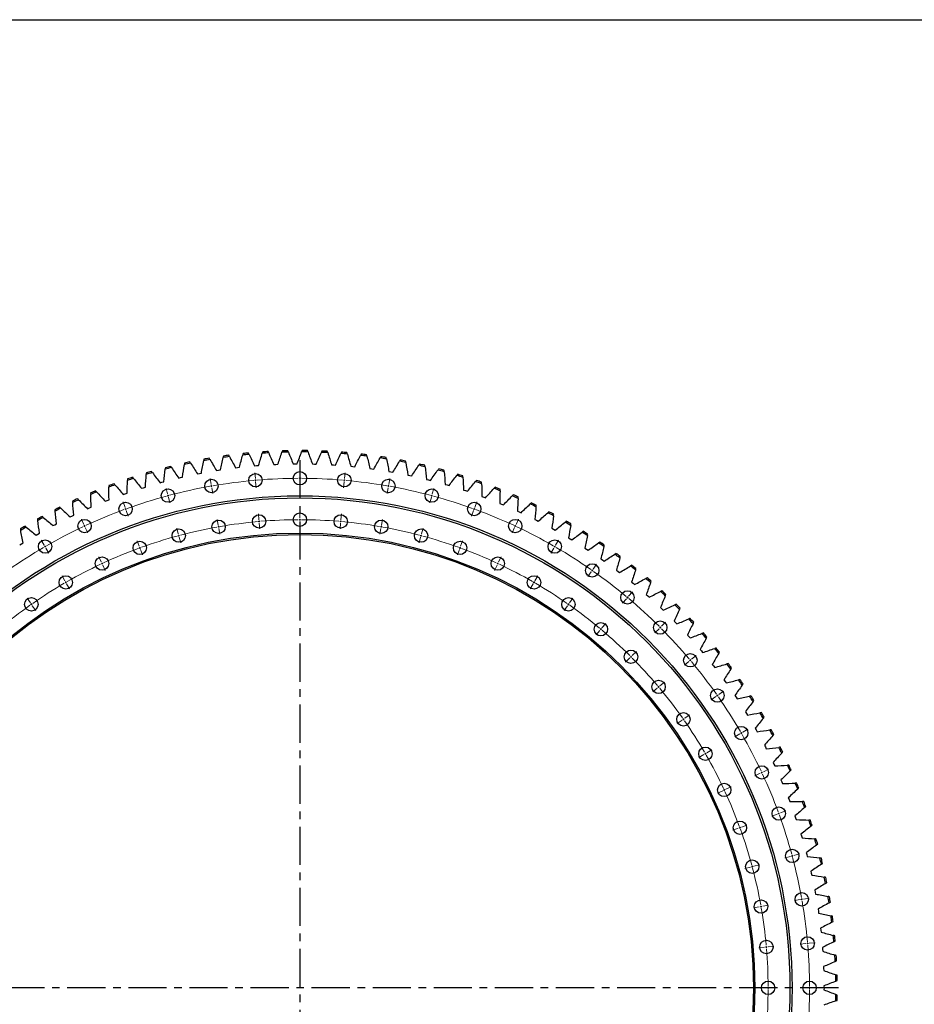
# Model space of a CAD drawing. Header units: millimetres. Extents: x 477 to 15409, y 37490 to 48782.
# Tile 13 of 25: x 2852 to 5456, y 45915 to 48782. Entities that reach past the tile are written whole.
import ezdxf

# ---------------------------------------------------------------- set-up
doc = ezdxf.new("R2010")
doc.units = ezdxf.units.MM
doc.header["$LTSCALE"] = 50
doc.linetypes.add('CENTER', pattern=[10.16, 6.35, -1.27, 1.27, -1.27])

msp = doc.modelspace()

# ---------------------------------------------------------------- linework, layer by layer
at = {"color": 7, "linetype": 'Continuous', "lineweight": 25}
for p, q in [((3480.4, 47477.4), (3486.1, 47478.1)), ((3486.1, 47478.1), (3491.8, 47478.7)), ((3536.1, 47483.2), (3541.9, 47483.8)), ((3541.9, 47483.8), (3547.6, 47484.2)), ((3592, 47487), (3597.8, 47487.4)), ((3597.8, 47487.4), (3603.6, 47487.6)), ((3648.1, 47488.8), (3653.8, 47488.9)), ((3653.8, 47488.9), (3659.6, 47488.9)), ((3704.1, 47488.5), (3709.9, 47488.4)), ((3709.9, 47488.4), (3715.6, 47488.2)), ((3760.1, 47486.1), (3765.9, 47485.8)), ((3765.9, 47485.8), (3771.6, 47485.4)), ((3816, 47481.7), (3821.7, 47481.2)), ((3821.7, 47481.2), (3827.5, 47480.6)), ((3871.7, 47475.3), (3877.4, 47474.5)), ((3877.4, 47474.5), (3883.1, 47473.7)), ((3314.9, 47447.6), (3320.5, 47448.9)), ((3320.5, 47448.9), (3326.2, 47450.2)), ((3369.7, 47459.5), (3375.4, 47460.7)), ((3375.4, 47460.7), (3381, 47461.7)), ((3424.9, 47469.5), (3430.6, 47470.4)), ((3430.6, 47470.4), (3436.3, 47471.3)), ((3927.1, 47466.7), (3932.8, 47465.8)), ((3932.8, 47465.8), (3938.4, 47464.7)), ((3982.1, 47456.2), (3987.8, 47455)), ((3987.8, 47455), (3993.4, 47453.8)), ((4036.8, 47443.7), (4042.4, 47442.3)), ((3206.9, 47417.6), (3212.4, 47419.4)), ((3212.4, 47419.4), (3217.9, 47421.1)), ((3260.7, 47433.6), (3266.2, 47435.1)), ((3266.2, 47435.1), (3271.8, 47436.6)), ((4042.4, 47442.3), (4047.9, 47440.8)), ((4090.9, 47429.1), (4096.4, 47427.5)), ((4096.4, 47427.5), (4102, 47425.9)), ((3153.8, 47399.7), (3159.2, 47401.7)), ((3159.2, 47401.7), (3164.7, 47403.6)), ((4144.4, 47412.6), (4149.9, 47410.8)), ((4149.9, 47410.8), (4155.4, 47408.9)), ((4197.4, 47394.1), (4202.8, 47392.1)), ((4202.8, 47392.1), (4208.2, 47390)), ((3049.7, 47358.1), (3055, 47360.5)), ((3055, 47360.5), (3060.3, 47362.7)), ((3101.4, 47379.9), (3106.7, 47382)), ((3106.7, 47382), (3112.1, 47384.1)), ((4249.6, 47373.7), (4254.9, 47371.5)), ((4254.9, 47371.5), (4260.2, 47369.2)), ((2998.9, 47334.5), (3004.1, 47337)), ((3004.1, 47337), (3009.3, 47339.5)), ((4301, 47351.3), (4306.2, 47349)), ((4306.2, 47349), (4311.5, 47346.5)), ((2949, 47309), (2954.1, 47311.7)), ((2954.1, 47311.7), (2959.2, 47314.4)), ((4351.5, 47327.2), (4356.7, 47324.6)), ((4356.7, 47324.6), (4361.8, 47321.9)), ((4401.2, 47301.1), (4406.3, 47298.4)), ((2900, 47281.6), (2905, 47284.6)), ((2905, 47284.6), (2910, 47287.4)), ((4406.3, 47298.4), (4411.3, 47295.5)), ((4449.8, 47273.3), (4454.8, 47270.3)), ((2852.1, 47252.6), (2857, 47255.7)), ((2857, 47255.7), (2861.9, 47258.7)), ((4454.8, 47270.3), (4459.7, 47267.3)), ((4497.4, 47243.7), (4502.3, 47240.5)), ((4502.3, 47240.5), (4507.1, 47237.3)), ((4543.9, 47212.3), (4548.6, 47209)), ((4548.6, 47209), (4553.3, 47205.7)), ((4589.2, 47179.3), (4593.8, 47175.8)), ((4593.8, 47175.8), (4598.4, 47172.3)), ((4633.2, 47144.6), (4637.7, 47141)), ((4637.7, 47141), (4642.1, 47137.3)), ((4676, 47108.4), (4680.3, 47104.6)), ((4680.3, 47104.6), (4684.6, 47100.7)), ((4717.4, 47070.6), (4721.6, 47066.6)), ((4721.6, 47066.6), (4725.7, 47062.6)), ((4757.3, 47031.3), (4761.4, 47027.1)), ((4761.4, 47027.1), (4765.4, 47023)), ((4795.8, 46990.5), (4799.7, 46986.3)), ((4799.7, 46986.3), (4803.6, 46982)), ((4832.8, 46948.4), (4836.5, 46944)), ((4836.5, 46944), (4840.2, 46939.5)), ((4868.2, 46904.9), (4871.8, 46900.4)), ((4871.8, 46900.4), (4875.3, 46895.8)), ((4902, 46860.2), (4905.4, 46855.5)), ((4905.4, 46855.5), (4908.7, 46850.8)), ((4934.1, 46814.2), (4937.3, 46809.5)), ((4937.3, 46809.5), (4940.5, 46804.6)), ((4964.5, 46767.2), (4967.6, 46762.3)), ((4967.6, 46762.3), (4970.5, 46757.3)), ((4993.2, 46719), (4996, 46714)), ((4996, 46714), (4998.8, 46708.9)), ((5020, 46669.8), (5022.7, 46664.7)), ((5022.7, 46664.7), (5025.3, 46659.5)), ((5045.1, 46619.6), (5047.6, 46614.4)), ((5047.6, 46614.4), (5050, 46609.2)), ((5068.2, 46568.6), (5070.5, 46563.3)), ((5070.5, 46563.3), (5072.8, 46558)), ((5089.5, 46516.7), (5091.6, 46511.4)), ((5091.6, 46511.4), (5093.7, 46506)), ((5108.9, 46464.1), (5110.8, 46458.7)), ((5110.8, 46458.7), (5112.6, 46453.2)), ((5126.3, 46410.9), (5128, 46405.4)), ((5128, 46405.4), (5129.7, 46399.8)), ((5141.8, 46357), (5143.3, 46351.4)), ((5143.3, 46351.4), (5144.7, 46345.8)), ((5155.2, 46302.6), (5156.5, 46297)), ((5156.5, 46297), (5157.8, 46291.3)), ((5166.7, 46247.7), (5167.8, 46242)), ((5167.8, 46242), (5168.8, 46236.4)), ((5176.1, 46192.5), (5177, 46186.8)), ((5177, 46186.8), (5177.8, 46181)), ((5183.5, 46136.9), (5184.2, 46131.2)), ((5184.2, 46131.2), (5184.8, 46125.4)), ((5188.9, 46081.1), (5189.4, 46075.3)), ((5189.4, 46075.3), (5189.7, 46069.6)), ((5192.2, 46025.1), (5192.4, 46019.4)), ((5192.4, 46019.4), (5192.6, 46013.6)), ((5193.4, 45969.1), (5193.5, 45963.3)), ((5193.5, 45963.3), (5193.4, 45957.6))]:
    msp.add_line(p, q, dxfattribs=at)
at = {"linetype": 'CENTER', "ltscale": 0.35}
for p, q in [((3667.8, 47499.2), (3667.8, 44427.4)), ((5235.4, 45963.3), (2100.3, 45963.3))]:
    msp.add_line(p, q, dxfattribs=at)
at = {"color": 0, "linetype": 'Continuous', "lineweight": 18}
for p, q in [((3409.4, 47429.2), (3406.4, 47446)), ((3538.1, 47446.2), (3536.6, 47463.1)), ((3538.5, 47441.2), (3538.3, 47443.7)), ((3667.8, 47451.8), (3667.8, 47468.8)), ((3667.8, 47446.8), (3667.8, 47449.3)), ((3667.8, 47446.8), (3667.8, 47444.3)), ((3797.1, 47441.2), (3797.4, 47443.7)), ((3797.6, 47446.2), (3799.1, 47463.1)), ((3926.3, 47429.2), (3929.3, 47446)), ((3282.6, 47401.1), (3278.2, 47417.5)), ((3410.2, 47424.3), (3409.8, 47426.8)), ((3410.2, 47424.3), (3410.7, 47421.8)), ((3411.1, 47419.4), (3414.1, 47402.6)), ((3538.5, 47441.2), (3538.8, 47438.7)), ((3539, 47436.2), (3540.5, 47419.3)), ((3667.8, 47441.8), (3667.8, 47424.8)), ((3796.7, 47436.2), (3795.2, 47419.3)), ((3797.1, 47441.2), (3796.9, 47438.7)), ((3924.6, 47419.4), (3921.6, 47402.6)), ((3925.4, 47424.3), (3925, 47421.8)), ((3925.4, 47424.3), (3925.9, 47426.8)), ((4053.1, 47401.1), (4057.5, 47417.5)), ((3283.9, 47396.3), (3283.2, 47398.7)), ((3283.9, 47396.3), (3284.5, 47393.9)), ((3285.2, 47391.4), (3289.6, 47375)), ((4050.5, 47391.4), (4046.1, 47375)), ((4051.8, 47396.3), (4051.1, 47393.9)), ((4051.8, 47396.3), (4052.4, 47398.7)), ((3158.7, 47362.1), (3152.9, 47378)), ((3160.5, 47357.4), (3159.6, 47359.7)), ((3160.5, 47357.4), (3161.3, 47355)), ((4175.2, 47357.4), (4174.4, 47355)), ((4175.2, 47357.4), (4176.1, 47359.7)), ((4176.9, 47362.1), (4182.7, 47378)), ((3162.2, 47352.7), (3168, 47336.7)), ((3548.6, 47326.1), (3547.1, 47343.1)), ((3667.8, 47331.3), (3667.8, 47348.3)), ((3667.8, 47326.3), (3667.8, 47328.8)), ((3787.1, 47326.1), (3788.5, 47343.1)), ((4173.5, 47352.7), (4167.7, 47336.7)), ((3038.8, 47312.4), (3031.6, 47327.8)), ((3040.9, 47307.8), (3039.8, 47310.1)), ((3040.9, 47307.8), (3041.9, 47305.6)), ((3043, 47303.3), (3050.2, 47287.9)), ((3313.8, 47284.7), (3309.4, 47301.1)), ((3430.3, 47310.5), (3427.3, 47327.3)), ((3431.2, 47305.6), (3430.7, 47308.1)), ((3431.2, 47305.6), (3431.6, 47303.2)), ((3432, 47300.7), (3435, 47284)), ((3549, 47321.1), (3548.8, 47323.6)), ((3549, 47321.1), (3549.3, 47318.7)), ((3549.5, 47316.2), (3551, 47299.2)), ((3667.8, 47326.3), (3667.8, 47323.8)), ((3667.8, 47321.3), (3667.8, 47304.3)), ((3786.2, 47316.2), (3784.7, 47299.2)), ((3786.6, 47321.1), (3786.4, 47318.7)), ((3786.6, 47321.1), (3786.8, 47323.6)), ((3903.7, 47300.7), (3900.7, 47284)), ((3904.5, 47305.6), (3904.1, 47303.2)), ((3904.5, 47305.6), (3905, 47308.1)), ((3905.4, 47310.5), (3908.3, 47327.3)), ((4021.9, 47284.7), (4026.3, 47301.1)), ((4292.7, 47303.3), (4285.5, 47287.9)), ((4294.8, 47307.8), (4293.7, 47305.6)), ((4294.8, 47307.8), (4295.8, 47310.1)), ((4296.9, 47312.4), (4304.1, 47327.8)), ((3315.1, 47279.9), (3314.4, 47282.3)), ((3315.1, 47279.9), (3315.7, 47277.5)), ((3316.4, 47275.1), (3320.8, 47258.6)), ((4019.3, 47275.1), (4014.9, 47258.6)), ((4020.6, 47279.9), (4020, 47277.5)), ((4020.6, 47279.9), (4021.3, 47282.3)), ((2923.6, 47252.4), (2915.1, 47267.1)), ((2926.1, 47248.1), (2924.8, 47250.2)), ((2926.1, 47248.1), (2927.3, 47245.9)), ((2928.6, 47243.7), (2937.1, 47229)), ((3200, 47248.8), (3194.1, 47264.8)), ((3201.7, 47244.1), (3200.8, 47246.5)), ((3201.7, 47244.1), (3202.5, 47241.8)), ((4134, 47244.1), (4133.2, 47241.8)), ((4134, 47244.1), (4134.9, 47246.5)), ((4135.7, 47248.8), (4141.5, 47264.8)), ((4407.1, 47243.7), (4398.6, 47229)), ((4409.6, 47248.1), (4408.3, 47245.9)), ((4409.6, 47248.1), (4410.8, 47250.2)), ((4412.1, 47252.4), (4420.6, 47267.1)), ((3089.7, 47203.2), (3082.5, 47218.6)), ((3203.4, 47239.4), (3209.2, 47223.5)), ((4132.3, 47239.4), (4126.5, 47223.5)), ((4246, 47203.2), (4253.2, 47218.6)), ((3091.8, 47198.6), (3090.8, 47200.9)), ((3091.8, 47198.6), (3092.9, 47196.4)), ((3093.9, 47194.1), (3101.1, 47178.7)), ((4241.8, 47194.1), (4234.6, 47178.7)), ((4243.9, 47198.6), (4242.8, 47196.4)), ((4243.9, 47198.6), (4244.9, 47200.9)), ((4521.6, 47182.6), (4531.4, 47196.6)), ((2983.8, 47148.1), (2975.3, 47162.8)), ((4351.8, 47148.1), (4360.3, 47162.8)), ((4515.9, 47174.4), (4506.1, 47160.5)), ((4518.7, 47178.5), (4517.3, 47176.5)), ((4518.7, 47178.5), (4520.2, 47180.6)), ((2986.3, 47143.7), (2985.1, 47145.9)), ((2986.3, 47143.7), (2987.6, 47141.6)), ((2988.8, 47139.4), (2997.3, 47124.7)), ((4346.8, 47139.4), (4338.3, 47124.7)), ((4349.3, 47143.7), (4348.1, 47141.6)), ((4349.3, 47143.7), (4350.6, 47145.9)), ((4621.4, 47099.8), (4619.8, 47097.8)), ((4621.4, 47099.8), (4623, 47101.7)), ((4624.6, 47103.6), (4635.6, 47116.6)), ((2883.2, 47083.9), (2873.4, 47097.9)), ((2886.1, 47079.8), (2884.6, 47081.9)), ((2886.1, 47079.8), (2887.5, 47077.8)), ((2888.9, 47075.7), (2898.7, 47061.8)), ((4446.8, 47075.7), (4437, 47061.8)), ((4449.6, 47079.8), (4448.2, 47077.8)), ((4449.6, 47079.8), (4451.1, 47081.9)), ((4452.5, 47083.9), (4462.2, 47097.9)), ((4618.2, 47095.9), (4607.3, 47082.9)), ((4547.2, 47011.3), (4558.1, 47024.3)), ((4716.8, 47012.3), (4718.6, 47014.1)), ((4720.4, 47015.9), (4732.4, 47027.9)), ((4540.7, 47003.6), (4529.8, 46990.6)), ((4544, 47007.4), (4542.4, 47005.5)), ((4544, 47007.4), (4545.6, 47009.4)), ((4713.3, 47008.8), (4701.3, 46996.8)), ((4716.8, 47012.3), (4715.1, 47010.6)), ((4631.6, 46927.1), (4629.9, 46925.3)), ((4631.6, 46927.1), (4633.4, 46928.9)), ((4635.2, 46930.7), (4647.2, 46942.7)), ((4808.1, 46920.1), (4821.1, 46931)), ((4628.1, 46923.6), (4616.1, 46911.6)), ((4800.4, 46913.7), (4787.4, 46902.8)), ((4804.3, 46916.9), (4802.3, 46915.3)), ((4804.3, 46916.9), (4806.2, 46918.5)), ((4712, 46839.4), (4713.9, 46841.1)), ((4715.8, 46842.7), (4728.8, 46853.6)), ((4708.1, 46836.2), (4695.1, 46825.3)), ((4712, 46839.4), (4710, 46837.8)), ((4883, 46814.2), (4881, 46812.8)), ((4883, 46814.2), (4885.1, 46815.7)), ((4887.1, 46817.1), (4901.1, 46826.8)), ((4879, 46811.4), (4865, 46801.6)), ((4788.4, 46748), (4802.4, 46757.7)), ((4780.2, 46742.2), (4766.3, 46732.5)), ((4784.3, 46745.1), (4782.3, 46743.7)), ((4784.3, 46745.1), (4786.4, 46746.5)), ((4948.3, 46702.6), (4933.5, 46694.1)), ((4952.6, 46705.1), (4950.4, 46703.8)), ((4952.6, 46705.1), (4954.8, 46706.3)), ((4956.9, 46707.6), (4971.6, 46716.1)), ((4843.9, 46642.3), (4829.2, 46633.8)), ((4848.2, 46644.8), (4846.1, 46643.6)), ((4848.2, 46644.8), (4850.4, 46646.1)), ((4852.6, 46647.3), (4867.3, 46655.8)), ((5007.8, 46588.2), (4992.4, 46581)), ((5012.3, 46590.3), (5010.1, 46589.2)), ((5012.3, 46590.3), (5014.6, 46591.3)), ((5016.9, 46592.4), (5032.3, 46599.6)), ((4898.6, 46537.2), (4883.2, 46530.1)), ((4903.1, 46539.4), (4900.9, 46538.3)), ((4903.1, 46539.4), (4905.4, 46540.4)), ((4907.7, 46541.5), (4923.1, 46548.7)), ((5057.2, 46469), (5041.2, 46463.2)), ((5061.9, 46470.7), (5059.5, 46469.9)), ((5061.9, 46470.7), (5064.2, 46471.6)), ((5066.6, 46472.4), (5082.5, 46478.2)), ((4943.9, 46427.8), (4928, 46422)), ((4948.6, 46429.5), (4946.3, 46428.6)), ((4948.6, 46429.5), (4951, 46430.4)), ((4953.3, 46431.2), (4969.3, 46437)), ((5096, 46346), (5079.5, 46341.6)), ((5100.8, 46347.3), (5098.4, 46346.6)), ((5100.8, 46347.3), (5103.2, 46347.9)), ((5105.6, 46348.6), (5122, 46353)), ((4979.6, 46314.8), (4963.1, 46310.4)), ((4984.4, 46316.1), (4982, 46315.5)), ((4984.4, 46316.1), (4986.8, 46316.7)), ((4989.2, 46317.4), (5005.6, 46321.8)), ((5123.9, 46220.1), (5107.1, 46217.1)), ((5128.8, 46220.9), (5126.3, 46220.5)), ((5128.8, 46220.9), (5131.3, 46221.4)), ((5133.7, 46221.8), (5150.5, 46224.8)), ((5005.2, 46199.1), (4988.5, 46196.2)), ((5010.1, 46200), (5007.7, 46199.6)), ((5010.1, 46200), (5012.6, 46200.4)), ((5015.1, 46200.9), (5031.8, 46203.8)), ((5020.7, 46081.7), (5003.7, 46080.2)), ((5025.7, 46082.1), (5023.2, 46081.9)), ((5025.7, 46082.1), (5028.1, 46082.3)), ((5030.6, 46082.6), (5047.6, 46084)), ((5140.7, 46092.2), (5123.8, 46090.7)), ((5145.7, 46092.6), (5143.2, 46092.4)), ((5145.7, 46092.6), (5148.2, 46092.8)), ((5150.7, 46093.1), (5167.6, 46094.5)), ((5025.8, 45963.3), (5008.8, 45963.3)), ((5030.8, 45963.3), (5028.3, 45963.3)), ((5030.8, 45963.3), (5033.3, 45963.3)), ((5035.8, 45963.3), (5052.8, 45963.3)), ((5146.3, 45963.3), (5129.3, 45963.3)), ((5151.3, 45963.3), (5148.8, 45963.3)), ((5151.3, 45963.3), (5153.8, 45963.3)), ((5156.3, 45963.3), (5173.3, 45963.3))]:
    msp.add_line(p, q, dxfattribs=at)
msp.add_lwpolyline([(476.9, 48782), (15408.8, 48782), (15408.8, 37490.2), (476.9, 37490.2)], close=True)
at = {"color": 7, "linetype": 'Continuous', "lineweight": 25}
for centre, radius in [((3410.2, 47424.3), 19.5), ((3538.5, 47441.2), 19.5), ((3667.8, 47446.8), 19.5), ((3797.1, 47441.2), 19.5), ((3925.4, 47424.3), 19.5), ((3283.9, 47396.3), 19.5), ((4051.8, 47396.3), 19.5), ((3667.8, 45963.3), 1432.5), ((3667.8, 45963.3), 1426.5), ((3160.5, 47357.4), 19.5), ((4175.2, 47357.4), 19.5), ((3549, 47321.1), 19.5), ((3667.8, 47326.3), 19.5), ((3786.6, 47321.1), 19.5), ((3040.9, 47307.8), 19.5), ((3431.2, 47305.6), 19.5), ((3904.5, 47305.6), 19.5), ((4294.8, 47307.8), 19.5), ((3667.8, 45963.3), 1324), ((3667.8, 45963.3), 1320), ((3315.1, 47279.9), 19.5), ((4020.6, 47279.9), 19.5), ((2926.1, 47248.1), 19.5), ((3201.7, 47244.1), 19.5), ((4134, 47244.1), 19.5), ((4409.6, 47248.1), 19.5), ((3091.8, 47198.6), 19.5), ((4243.9, 47198.6), 19.5), ((4518.7, 47178.5), 19.5), ((2986.3, 47143.7), 19.5), ((4349.3, 47143.7), 19.5), ((2886.1, 47079.8), 19.5), ((4449.6, 47079.8), 19.5), ((4621.4, 47099.8), 19.5), ((4544, 47007.4), 19.5), ((4716.8, 47012.3), 19.5), ((4631.6, 46927.1), 19.5), ((4804.3, 46916.9), 19.5), ((4712, 46839.4), 19.5), ((4883, 46814.2), 19.5), ((4784.3, 46745.1), 19.5), ((4952.6, 46705.1), 19.5), ((4848.2, 46644.8), 19.5), ((5012.3, 46590.3), 19.5), ((4903.1, 46539.4), 19.5), ((5061.9, 46470.7), 19.5), ((4948.6, 46429.5), 19.5), ((5100.8, 46347.3), 19.5), ((4984.4, 46316.1), 19.5), ((5128.8, 46220.9), 19.5), ((5010.1, 46200), 19.5), ((5025.7, 46082.1), 19.5), ((5145.7, 46092.6), 19.5), ((5030.8, 45963.3), 19.5), ((5151.3, 45963.3), 19.5)]:
    msp.add_circle(centre, radius, dxfattribs=at)
for radius, start, end in [(1560.2, 99.6575, 100.3425), (1564.2, 99.7135, 100.2865), (1560.2, 97.5522, 98.2373), (1564.2, 97.6082, 98.1813), (1560.2, 95.4469, 96.132), (1564.2, 95.5029, 96.076), (1560.2, 93.3417, 94.0268), (1564.2, 93.3977, 93.9708), (1560.2, 91.2364, 91.9215), (1564.2, 91.2924, 91.8655), (1560.2, 89.1311, 89.8162), (1564.2, 89.1871, 89.7602), (1560.2, 87.0259, 87.711), (1564.2, 87.0819, 87.655), (1560.2, 84.9206, 85.6057), (1564.2, 84.9766, 85.5497), (1560.2, 82.8154, 83.5004), (1564.2, 82.8713, 83.4444), (1560.2, 80.7101, 81.3952), (1564.2, 80.7661, 81.3392), (1560.2, 103.868, 104.5531), (1564.2, 103.924, 104.4971), (1560.2, 101.7627, 102.4478), (1564.2, 101.8187, 102.3918), (1560.2, 78.6048, 79.2899), (1564.2, 78.6608, 79.2339), (1560.2, 76.4996, 77.1846), (1564.2, 76.5556, 77.1287), (1564.2, 74.4503, 75.0234), (1560.2, 108.0785, 108.7636), (1564.2, 108.1345, 108.7076), (1560.2, 105.9732, 106.6583), (1564.2, 106.0292, 106.6023), (1560.2, 74.3943, 75.0794), (1560.2, 72.289, 72.9741), (1564.2, 72.345, 72.9181), (1560.2, 110.1838, 110.8689), (1564.2, 110.2398, 110.8129), (1560.2, 70.1838, 70.8689), (1564.2, 70.2398, 70.8129), (1560.2, 68.0785, 68.7636), (1564.2, 68.1345, 68.7076), (1564.2, 114.4503, 115.0234), (1564.2, 112.345, 112.9181), (1560.2, 112.289, 112.9741), (1560.2, 65.9732, 66.6583), (1564.2, 66.0292, 66.6023), (1564.2, 116.5556, 117.1287), (1560.2, 116.4996, 117.1846), (1560.2, 114.3943, 115.0794), (1560.2, 63.868, 64.5531), (1564.2, 63.924, 64.4971), (1564.2, 118.6608, 119.2339), (1560.2, 118.6048, 119.2899), (1560.2, 61.7627, 62.4478), (1564.2, 61.8187, 62.3918), (1564.2, 120.7661, 121.3392), (1560.2, 120.7101, 121.3952), (1560.2, 59.6575, 60.3425), (1564.2, 59.7135, 60.2865), (1560.2, 57.5522, 58.2373), (1564.2, 57.6082, 58.1813), (1560.2, 55.4469, 56.132), (1564.2, 55.5029, 56.076), (1560.2, 53.3417, 54.0268), (1564.2, 53.3977, 53.9708), (1560.2, 51.2364, 51.9215), (1564.2, 51.2924, 51.8655), (1564.2, 49.1871, 49.7602), (1560.2, 49.1311, 49.8162), (1560.2, 47.0259, 47.711), (1564.2, 47.0819, 47.655), (1560.2, 44.9206, 45.6057), (1564.2, 44.9766, 45.5497), (1560.2, 42.8154, 43.5004), (1564.2, 42.8713, 43.4444), (1560.2, 40.7101, 41.3952), (1564.2, 40.7661, 41.3392), (1560.2, 38.6048, 39.2899), (1564.2, 38.6608, 39.2339), (1560.2, 36.4996, 37.1846), (1564.2, 36.5556, 37.1287), (1560.2, 34.3943, 35.0794), (1564.2, 34.4503, 35.0234), (1560.2, 32.289, 32.9741), (1564.2, 32.345, 32.9181), (1560.2, 30.1838, 30.8689), (1564.2, 30.2398, 30.8129), (1560.2, 28.0785, 28.7636), (1564.2, 28.1345, 28.7076), (1560.2, 25.9732, 26.6583), (1564.2, 26.0292, 26.6023), (1560.2, 23.868, 24.5531), (1564.2, 23.924, 24.4971), (1560.2, 21.7627, 22.4478), (1564.2, 21.8187, 22.3918), (1560.2, 19.6575, 20.3425), (1564.2, 19.7135, 20.2865), (1560.2, 17.5522, 18.2373), (1564.2, 17.6082, 18.1813), (1560.2, 15.4469, 16.132), (1564.2, 15.5029, 16.076), (1560.2, 13.3417, 14.0268), (1564.2, 13.3977, 13.9708), (1560.2, 11.2364, 11.9215), (1564.2, 11.2924, 11.8655), (1560.2, 9.1311, 9.8162), (1564.2, 9.1871, 9.7602), (1560.2, 7.0259, 7.711), (1564.2, 7.0819, 7.655), (1560.2, 4.9206, 5.6057), (1564.2, 4.9766, 5.5497), (1560.2, 2.8154, 3.5004), (1564.2, 2.8713, 3.4444), (1560.2, 0.7101, 1.3952), (1564.2, 0.7661, 1.3392), (1560.2, 358.6048, 359.2899), (1564.2, 358.6608, 359.2339)]:
    msp.add_arc((3667.8, 45963.3), radius, start, end, dxfattribs=at)
at = {"color": 0, "linetype": 'Continuous', "lineweight": 18}
for radius, start, end in [(1483.5, 90.1931, 94.8069), (1483.5, 90, 90.0966), (1483.5, 89.9034, 90), (1483.5, 85.1931, 89.8069), (1483.5, 100.1931, 104.8069), (1483.5, 100, 100.0966), (1483.5, 99.9034, 100), (1483.5, 95.1931, 99.8069), (1483.5, 95, 95.0966), (1483.5, 94.9034, 95), (1483.5, 85, 85.0966), (1483.5, 84.9034, 85), (1483.5, 80.1931, 84.8069), (1483.5, 80, 80.0966), (1483.5, 79.9034, 80), (1483.5, 75.1931, 79.8069), (1483.5, 105.1931, 109.8069), (1483.5, 105, 105.0966), (1483.5, 104.9034, 105), (1483.5, 75, 75.0966), (1483.5, 74.9034, 75), (1483.5, 70.1931, 74.8069), (1483.5, 110, 110.0966), (1483.5, 109.9034, 110), (1483.5, 70, 70.0966), (1483.5, 69.9034, 70), (1483.5, 110.1931, 114.8069), (1483.5, 65.1931, 69.8069), (1483.5, 115.1931, 119.8069), (1483.5, 115, 115.0966), (1483.5, 114.9034, 115), (1363, 100.2102, 104.7898), (1363, 100, 100.1051), (1363, 99.8949, 100), (1363, 95.2102, 99.7898), (1363, 95, 95.1051), (1363, 94.8949, 95), (1363, 90.2102, 94.7898), (1363, 90, 90.1051), (1363, 89.8949, 90), (1363, 85.2102, 89.7898), (1363, 85, 85.1051), (1363, 84.8949, 85), (1363, 80.2102, 84.7898), (1363, 80, 80.1051), (1363, 79.8949, 80), (1363, 75.2102, 79.7898), (1483.5, 65, 65.0966), (1483.5, 64.9034, 65), (1483.5, 60.1931, 64.8069), (1363, 105.2102, 109.7898), (1363, 105, 105.1051), (1363, 104.8949, 105), (1363, 75, 75.1051), (1363, 74.8949, 75), (1363, 70.2102, 74.7898), (1483.5, 120.1931, 124.8069), (1483.5, 120, 120.0966), (1483.5, 119.9034, 120), (1363, 110.2102, 114.7898), (1363, 110, 110.1051), (1363, 109.8949, 110), (1363, 70, 70.1051), (1363, 69.8949, 70), (1363, 65.2102, 69.7898), (1483.5, 60, 60.0966), (1483.5, 59.9034, 60), (1483.5, 55.1931, 59.8069), (1363, 115.2102, 119.7898), (1363, 115, 115.1051), (1363, 114.8949, 115), (1363, 65, 65.1051), (1363, 64.8949, 65), (1363, 60.2102, 64.7898), (1483.5, 55, 55.0966), (1483.5, 54.9034, 55), (1483.5, 50.1931, 54.8069), (1363, 120.2102, 124.7898), (1363, 120, 120.1051), (1363, 119.8949, 120), (1363, 60, 60.1051), (1363, 59.8949, 60), (1363, 55.2102, 59.7898), (1483.5, 50, 50.0966), (1483.5, 49.9034, 50), (1363, 125.2102, 129.7898), (1363, 125, 125.1051), (1363, 124.8949, 125), (1363, 55, 55.1051), (1363, 54.8949, 55), (1363, 50.2102, 54.7898), (1483.5, 45.1931, 49.8069), (1483.5, 45, 45.0966), (1363, 50, 50.1051), (1363, 49.8949, 50), (1363, 45.2102, 49.7898), (1483.5, 44.9034, 45), (1483.5, 40.1931, 44.8069), (1363, 45, 45.1051), (1363, 44.8949, 45), (1363, 40.2102, 44.7898), (1483.5, 40, 40.0966), (1483.5, 39.9034, 40), (1483.5, 35.1931, 39.8069), (1363, 40, 40.1051), (1363, 39.8949, 40), (1363, 35.2102, 39.7898), (1483.5, 35, 35.0966), (1483.5, 34.9034, 35), (1483.5, 30.1931, 34.8069), (1363, 35, 35.1051), (1363, 34.8949, 35), (1363, 30.2102, 34.7898), (1483.5, 30, 30.0966), (1483.5, 29.9034, 30), (1483.5, 25.1931, 29.8069), (1363, 30, 30.1051), (1363, 29.8949, 30), (1363, 25.2102, 29.7898), (1483.5, 25, 25.0966), (1483.5, 24.9034, 25), (1483.5, 20.1931, 24.8069), (1363, 25, 25.1051), (1363, 24.8949, 25), (1363, 20.2102, 24.7898), (1483.5, 20, 20.0966), (1483.5, 19.9034, 20), (1483.5, 15.1931, 19.8069), (1363, 20, 20.1051), (1363, 19.8949, 20), (1363, 15.2102, 19.7898), (1483.5, 15, 15.0966), (1483.5, 14.9034, 15), (1483.5, 10.1931, 14.8069), (1363, 15, 15.1051), (1363, 14.8949, 15), (1363, 10.2102, 14.7898), (1483.5, 10, 10.0966), (1483.5, 9.9034, 10), (1483.5, 5.1931, 9.8069), (1363, 10, 10.1051), (1363, 9.8949, 10), (1363, 5.2102, 9.7898), (1363, 5, 5.1051), (1363, 4.8949, 5), (1363, 0.2102, 4.7898), (1483.5, 5, 5.0966), (1483.5, 4.9034, 5), (1483.5, 0.1931, 4.8069), (1363, 355.2102, 359.7898), (1363, 0, 0.1051), (1363, 359.8949, 0), (1483.5, 355.1931, 359.8069), (1483.5, 0, 0.0966), (1483.5, 359.9034, 0)]:
    msp.add_arc((3667.8, 45963.3), radius, start, end, dxfattribs=at)
at = {"color": 7, "linetype": 'Continuous', "lineweight": 25}
for points in [[(3388.5, 47502.4), (3388.3, 47501), (3388, 47499.6), (3387.7, 47498.2)], [(3406.1, 47501.4), (3405.4, 47502.6), (3404.7, 47503.9), (3403.9, 47505.1)], [(3406.1, 47501.4), (3412.4, 47490.8), (3418.6, 47480.1), (3424.9, 47469.5)], [(3436.3, 47471.3), (3438.9, 47483.3), (3441.6, 47495.4), (3444.3, 47507.4)], [(3445.2, 47511.6), (3444.9, 47510.2), (3444.6, 47508.8), (3444.3, 47507.4)], [(3462.8, 47510), (3462.1, 47511.2), (3461.4, 47512.5), (3460.7, 47513.8)], [(3462.8, 47510), (3468.7, 47499.1), (3474.5, 47488.2), (3480.4, 47477.4)], [(3491.8, 47478.7), (3494.9, 47490.7), (3498, 47502.6), (3501.2, 47514.6)], [(3502.3, 47518.7), (3501.9, 47517.4), (3501.5, 47516), (3501.2, 47514.6)], [(3519.7, 47516.5), (3519.1, 47517.8), (3518.5, 47519), (3517.8, 47520.3)], [(3519.7, 47516.5), (3525.2, 47505.4), (3530.7, 47494.3), (3536.1, 47483.2)], [(3547.6, 47484.2), (3551.1, 47496), (3554.7, 47507.8), (3558.3, 47519.7)], [(3559.5, 47523.8), (3559.1, 47522.4), (3558.7, 47521), (3558.3, 47519.7)], [(3576.9, 47520.9), (3576.3, 47522.2), (3575.7, 47523.5), (3575.1, 47524.8)], [(3576.9, 47520.9), (3582, 47509.6), (3587, 47498.3), (3592, 47487)], [(3603.6, 47487.6), (3607.5, 47499.3), (3611.5, 47511), (3615.5, 47522.7)], [(3616.9, 47526.7), (3616.5, 47525.4), (3616, 47524), (3615.5, 47522.7)], [(3634.2, 47523.2), (3633.6, 47524.5), (3633.1, 47525.8), (3632.6, 47527.1)], [(3634.2, 47523.2), (3638.8, 47511.7), (3643.5, 47500.3), (3648.1, 47488.8)], [(3659.6, 47488.9), (3664, 47500.4), (3668.4, 47512), (3672.8, 47523.5)], [(3674.4, 47527.5), (3673.9, 47526.2), (3673.4, 47524.9), (3672.8, 47523.5)], [(3691.5, 47523.3), (3691, 47524.7), (3690.5, 47526), (3690, 47527.4)], [(3691.5, 47523.3), (3695.7, 47511.7), (3699.9, 47500.1), (3704.1, 47488.5)], [(3715.6, 47488.2), (3720.4, 47499.6), (3725.3, 47510.9), (3730.2, 47522.3)], [(3731.8, 47526.2), (3731.3, 47524.9), (3730.7, 47523.6), (3730.2, 47522.3)], [(3748.8, 47521.4), (3748.3, 47522.8), (3747.9, 47524.1), (3747.5, 47525.5)], [(3748.8, 47521.4), (3752.6, 47509.7), (3756.4, 47497.9), (3760.1, 47486.1)], [(3771.6, 47485.4), (3776.8, 47496.6), (3782.1, 47507.8), (3787.4, 47518.9)], [(3789.2, 47522.8), (3788.6, 47521.5), (3788, 47520.2), (3787.4, 47518.9)], [(3806, 47517.4), (3805.6, 47518.8), (3805.2, 47520.1), (3804.8, 47521.5)], [(3806, 47517.4), (3809.3, 47505.5), (3812.7, 47493.6), (3816, 47481.7)], [(3827.5, 47480.6), (3833.1, 47491.5), (3838.8, 47502.5), (3844.4, 47513.5)], [(3846.4, 47517.3), (3845.8, 47516), (3845.1, 47514.8), (3844.4, 47513.5)], [(3863, 47511.3), (3862.6, 47512.7), (3862.3, 47514.1), (3862, 47515.4)], [(3863, 47511.3), (3865.9, 47499.3), (3868.8, 47487.3), (3871.7, 47475.3)], [(3883.1, 47473.7), (3889.1, 47484.4), (3895.2, 47495.2), (3901.3, 47506)], [(3903.4, 47509.7), (3902.7, 47508.5), (3902, 47507.2), (3901.3, 47506)], [(3919.7, 47503.1), (3919.4, 47504.5), (3919.1, 47505.9), (3918.8, 47507.3)], [(3919.7, 47503.1), (3922.2, 47491), (3924.6, 47478.8), (3927.1, 47466.7)], [(3271.8, 47436.6), (3273.1, 47448.9), (3274.4, 47461.2), (3275.8, 47473.5)], [(3276.3, 47477.7), (3276.1, 47476.3), (3276, 47474.9), (3275.8, 47473.5)], [(3293.9, 47478), (3293.1, 47479.2), (3292.3, 47480.4), (3291.4, 47481.6)], [(3293.9, 47478), (3300.9, 47467.9), (3308, 47457.7), (3314.9, 47447.6)], [(3326.2, 47450.2), (3327.9, 47462.4), (3329.7, 47474.6), (3331.5, 47486.9)], [(3332.2, 47491.1), (3332, 47489.7), (3331.7, 47488.3), (3331.5, 47486.9)], [(3349.8, 47490.8), (3349, 47492), (3348.2, 47493.2), (3347.5, 47494.4)], [(3349.8, 47490.8), (3356.4, 47480.4), (3363.1, 47469.9), (3369.7, 47459.5)], [(3381, 47461.7), (3383.2, 47473.9), (3385.5, 47486), (3387.7, 47498.2)], [(3938.4, 47464.7), (3944.9, 47475.3), (3951.3, 47485.8), (3957.8, 47496.3)], [(3960, 47500), (3959.3, 47498.8), (3958.5, 47497.6), (3957.8, 47496.3)], [(3976.1, 47492.8), (3975.9, 47494.2), (3975.6, 47495.6), (3975.4, 47497)], [(3976.1, 47492.8), (3978.1, 47480.6), (3980.1, 47468.4), (3982.1, 47456.2)], [(3993.4, 47453.8), (4000.2, 47464.1), (4007, 47474.4), (4013.9, 47484.7)], [(4016.3, 47488.2), (4015.5, 47487), (4014.7, 47485.9), (4013.9, 47484.7)], [(4032.1, 47480.4), (4031.9, 47481.8), (4031.7, 47483.2), (4031.5, 47484.7)], [(4032.1, 47480.4), (4033.7, 47468.2), (4035.2, 47455.9), (4036.8, 47443.7)], [(4072.1, 47474.4), (4071.2, 47473.2), (4070.4, 47472.1), (4069.6, 47470.9)], [(3166.1, 47444.9), (3166.1, 47443.5), (3166, 47442), (3166, 47440.6)], [(3183.7, 47446.5), (3182.8, 47447.6), (3181.9, 47448.7), (3181, 47449.8)], [(3183.7, 47446.5), (3191.5, 47436.9), (3199.2, 47427.3), (3206.9, 47417.6)], [(3217.9, 47421.1), (3218.8, 47433.4), (3219.7, 47445.7), (3220.6, 47458)], [(3220.9, 47462.3), (3220.8, 47460.9), (3220.7, 47459.5), (3220.6, 47458)], [(3238.5, 47463.3), (3237.6, 47464.4), (3236.8, 47465.6), (3235.9, 47466.7)], [(3238.5, 47463.3), (3245.9, 47453.4), (3253.3, 47443.5), (3260.7, 47433.6)], [(4047.9, 47440.8), (4055.1, 47450.9), (4062.3, 47460.9), (4069.6, 47470.9)], [(4087.6, 47466), (4087.4, 47467.4), (4087.3, 47468.9), (4087.2, 47470.3)], [(4087.6, 47466), (4088.7, 47453.7), (4089.8, 47441.4), (4090.9, 47429.1)], [(4102, 47425.9), (4109.5, 47435.6), (4117.1, 47445.4), (4124.7, 47455.1)], [(4127.3, 47458.5), (4126.4, 47457.4), (4125.5, 47456.3), (4124.7, 47455.1)], [(4142.5, 47449.6), (4142.4, 47451), (4142.3, 47452.4), (4142.2, 47453.9)], [(4142.5, 47449.6), (4143.2, 47437.2), (4143.8, 47424.9), (4144.4, 47412.6)], [(3112.1, 47425.5), (3112, 47424), (3112, 47422.6), (3112, 47421.2)], [(3112.1, 47384.1), (3112.1, 47396.5), (3112, 47408.8), (3112, 47421.2)], [(3129.5, 47427.7), (3128.6, 47428.8), (3127.6, 47429.9), (3126.7, 47430.9)], [(3129.5, 47427.7), (3137.6, 47418.4), (3145.7, 47409.1), (3153.8, 47399.7)], [(3164.7, 47403.6), (3165.1, 47415.9), (3165.5, 47428.3), (3166, 47440.6)], [(4155.4, 47408.9), (4163.3, 47418.4), (4171.2, 47427.9), (4179.2, 47437.4)], [(4181.9, 47440.6), (4181, 47439.5), (4180.1, 47438.5), (4179.2, 47437.4)], [(4196.8, 47431.1), (4196.7, 47432.6), (4196.7, 47434), (4196.7, 47435.4)], [(4196.8, 47431.1), (4197, 47418.8), (4197.2, 47406.4), (4197.4, 47394.1)], [(4208.2, 47390), (4216.4, 47399.2), (4224.7, 47408.4), (4233, 47417.6)], [(4235.8, 47420.8), (4234.9, 47419.7), (4233.9, 47418.6), (4233, 47417.6)], [(4250.3, 47410.7), (4250.3, 47412.1), (4250.4, 47413.6), (4250.4, 47415)], [(3023.5, 47384.2), (3022.4, 47385.2), (3021.4, 47386.2), (3020.4, 47387.3)], [(3058.7, 47404.1), (3058.8, 47402.6), (3058.8, 47401.2), (3058.9, 47399.8)], [(3060.3, 47362.7), (3059.8, 47375.1), (3059.3, 47387.4), (3058.9, 47399.8)], [(3076.1, 47407), (3075.1, 47408), (3074.1, 47409), (3073.2, 47410.1)], [(3076.1, 47407), (3084.5, 47397.9), (3093, 47388.9), (3101.4, 47379.9)], [(4250.3, 47410.7), (4250.1, 47398.4), (4249.8, 47386), (4249.6, 47373.7)], [(4260.2, 47369.2), (4268.8, 47378.1), (4277.4, 47387), (4286, 47395.8)], [(4289, 47398.9), (4288, 47397.9), (4287, 47396.9), (4286, 47395.8)], [(4303.1, 47388.3), (4302.4, 47376), (4301.7, 47363.7), (4301, 47351.3)], [(4303.1, 47388.3), (4303.2, 47389.8), (4303.2, 47391.2), (4303.3, 47392.6)], [(2971.7, 47359.6), (2970.6, 47360.6), (2969.6, 47361.5), (2968.5, 47362.5)], [(2971.7, 47359.6), (2980.8, 47351.2), (2989.9, 47342.9), (2998.9, 47334.5)], [(3006.2, 47380.7), (3006.3, 47379.3), (3006.4, 47377.9), (3006.5, 47376.4)], [(3009.3, 47339.5), (3008.3, 47351.8), (3007.4, 47364.1), (3006.5, 47376.4)], [(3023.5, 47384.2), (3032.2, 47375.5), (3041, 47366.8), (3049.7, 47358.1)], [(4311.5, 47346.5), (4320.4, 47355.1), (4329.3, 47363.6), (4338.2, 47372.2)], [(4341.3, 47375.1), (4340.3, 47374.1), (4339.2, 47373.1), (4338.2, 47372.2)], [(4355, 47364), (4353.9, 47351.7), (4352.7, 47339.4), (4351.5, 47327.2)], [(4355, 47364), (4355.1, 47365.5), (4355.3, 47366.9), (4355.4, 47368.3)], [(2903.9, 47328.3), (2904.1, 47326.9), (2904.3, 47325.5), (2904.5, 47324.1)], [(2920.9, 47333.1), (2919.8, 47334), (2918.7, 47334.9), (2917.6, 47335.9)], [(2920.9, 47333.1), (2930.3, 47325.1), (2939.6, 47317), (2949, 47309)], [(2954.6, 47355.4), (2954.7, 47354), (2954.9, 47352.6), (2955, 47351.2)], [(2959.2, 47314.4), (2957.8, 47326.6), (2956.4, 47338.9), (2955, 47351.2)], [(4361.8, 47321.9), (4371, 47330.2), (4380.3, 47338.4), (4389.5, 47346.6)], [(4392.7, 47349.4), (4391.7, 47348.5), (4390.6, 47347.5), (4389.5, 47346.6)], [(4406, 47337.9), (4404.4, 47325.6), (4402.8, 47313.3), (4401.2, 47301.1)], [(4406, 47337.9), (4406.2, 47339.3), (4406.4, 47340.7), (4406.6, 47342.1)], [(2871.1, 47304.7), (2869.9, 47305.6), (2868.8, 47306.5), (2867.7, 47307.4)], [(2871.1, 47304.7), (2880.7, 47297.1), (2890.4, 47289.4), (2900, 47281.6)], [(2910, 47287.4), (2908.2, 47299.6), (2906.3, 47311.8), (2904.5, 47324.1)], [(4411.3, 47295.5), (4420.8, 47303.4), (4430.3, 47311.3), (4439.8, 47319.1)], [(4443.2, 47321.9), (4442.1, 47321), (4440.9, 47320), (4439.8, 47319.1)], [(4456, 47309.8), (4454, 47297.6), (4451.9, 47285.4), (4449.8, 47273.3)], [(4456, 47309.8), (4456.2, 47311.2), (4456.5, 47312.6), (4456.7, 47314)], [(2854.3, 47299.3), (2854.6, 47297.9), (2854.8, 47296.5), (2855.1, 47295.1)], [(2861.9, 47258.7), (2859.6, 47270.8), (2857.3, 47282.9), (2855.1, 47295.1)], [(4459.7, 47267.3), (4469.5, 47274.9), (4479.3, 47282.4), (4489.1, 47289.9)], [(4492.5, 47292.5), (4491.4, 47291.6), (4490.3, 47290.7), (4489.1, 47289.9)], [(4504.9, 47280), (4502.5, 47267.8), (4500, 47255.7), (4497.4, 47243.7)], [(4504.9, 47280), (4505.2, 47281.3), (4505.5, 47282.7), (4505.8, 47284.1)], [(4507.1, 47237.3), (4517.1, 47244.5), (4527.2, 47251.7), (4537.3, 47258.8)], [(4540.8, 47261.3), (4539.6, 47260.4), (4538.5, 47259.6), (4537.3, 47258.8)], [(4552.7, 47248.3), (4549.8, 47236.3), (4546.9, 47224.3), (4543.9, 47212.3)], [(4552.7, 47248.3), (4553.1, 47249.7), (4553.4, 47251.1), (4553.7, 47252.5)], [(4553.3, 47205.7), (4563.6, 47212.5), (4574, 47219.2), (4584.3, 47226)], [(4587.9, 47228.3), (4586.7, 47227.5), (4585.5, 47226.8), (4584.3, 47226)], [(4599.3, 47214.9), (4596, 47203), (4592.6, 47191.2), (4589.2, 47179.3)], [(4599.3, 47214.9), (4599.7, 47216.3), (4600.1, 47217.7), (4600.5, 47219.1)], [(4598.4, 47172.3), (4608.9, 47178.7), (4619.5, 47185.1), (4630.1, 47191.5)], [(4633.7, 47193.7), (4632.5, 47192.9), (4631.3, 47192.2), (4630.1, 47191.5)], [(4644.7, 47179.9), (4640.9, 47168.1), (4637.1, 47156.4), (4633.2, 47144.6)], [(4644.7, 47179.9), (4645.1, 47181.2), (4645.6, 47182.6), (4646, 47183.9)], [(4678.3, 47157.4), (4677, 47156.7), (4675.8, 47156), (4674.5, 47155.3)], [(4642.1, 47137.3), (4652.9, 47143.3), (4663.7, 47149.3), (4674.5, 47155.3)], [(4688.7, 47143.2), (4684.5, 47131.5), (4680.3, 47119.9), (4676, 47108.4)], [(4688.7, 47143.2), (4689.2, 47144.5), (4689.7, 47145.8), (4690.2, 47147.2)], [(4684.6, 47100.7), (4695.6, 47106.3), (4706.6, 47111.9), (4717.7, 47117.5)], [(4731.4, 47104.9), (4726.7, 47093.4), (4722.1, 47082), (4717.4, 47070.6)], [(4721.5, 47119.4), (4720.2, 47118.8), (4718.9, 47118.1), (4717.7, 47117.5)], [(4731.4, 47104.9), (4731.9, 47106.2), (4732.4, 47107.5), (4733, 47108.8)], [(4725.7, 47062.6), (4736.9, 47067.8), (4748.1, 47073), (4759.3, 47078.2)], [(4763.2, 47079.9), (4761.9, 47079.3), (4760.6, 47078.8), (4759.3, 47078.2)], [(4772.6, 47065), (4767.5, 47053.7), (4762.4, 47042.5), (4757.3, 47031.3)], [(4772.6, 47065), (4773.2, 47066.3), (4773.8, 47067.6), (4774.3, 47068.9)], [(4765.4, 47023), (4776.8, 47027.8), (4788.1, 47032.6), (4799.6, 47037.3)], [(4812.3, 47023.7), (4806.8, 47012.6), (4801.3, 47001.6), (4795.8, 46990.5)], [(4803.5, 47039), (4802.2, 47038.4), (4800.9, 47037.9), (4799.6, 47037.3)], [(4812.3, 47023.7), (4813, 47025), (4813.6, 47026.3), (4814.2, 47027.5)], [(4803.6, 46982), (4815.1, 46986.3), (4826.7, 46990.7), (4838.2, 46995)], [(4842.3, 46996.5), (4840.9, 46996), (4839.6, 46995.5), (4838.2, 46995)], [(4850.5, 46980.9), (4851.2, 46982.2), (4851.9, 46983.5), (4852.5, 46984.7)], [(4850.5, 46980.9), (4844.6, 46970.1), (4838.7, 46959.2), (4832.8, 46948.4)], [(4840.2, 46939.5), (4851.9, 46943.5), (4863.6, 46947.4), (4875.4, 46951.3)], [(4887.1, 46936.8), (4880.8, 46926.2), (4874.5, 46915.5), (4868.2, 46904.9)], [(4879.4, 46952.7), (4878.1, 46952.2), (4876.7, 46951.8), (4875.4, 46951.3)], [(4887.1, 46936.8), (4887.8, 46938), (4888.5, 46939.3), (4889.3, 46940.5)], [(4875.3, 46895.8), (4887.1, 46899.3), (4899, 46902.8), (4910.8, 46906.3)], [(4914.9, 46907.5), (4913.6, 46907.1), (4912.2, 46906.7), (4910.8, 46906.3)], [(4922, 46891.4), (4915.4, 46880.9), (4908.7, 46870.6), (4902, 46860.2)], [(4922, 46891.4), (4922.8, 46892.6), (4923.6, 46893.8), (4924.3, 46895)], [(4908.7, 46850.8), (4920.7, 46853.9), (4932.6, 46857), (4944.6, 46860)], [(4955.3, 46844.7), (4948.2, 46834.5), (4941.2, 46824.4), (4934.1, 46814.2)], [(4948.8, 46861), (4947.4, 46860.7), (4946, 46860.3), (4944.6, 46860)], [(4955.3, 46844.7), (4956.1, 46845.8), (4956.9, 46847), (4957.7, 46848.2)], [(4940.5, 46804.6), (4952.6, 46807.3), (4964.6, 46809.9), (4976.7, 46812.5)], [(4980.9, 46813.4), (4979.5, 46813.1), (4978.1, 46812.8), (4976.7, 46812.5)], [(4986.8, 46796.8), (4979.4, 46786.9), (4971.9, 46777), (4964.5, 46767.2)], [(4986.8, 46796.8), (4987.6, 46797.9), (4988.5, 46799.1), (4989.3, 46800.2)], [(4970.5, 46757.3), (4982.7, 46759.5), (4994.8, 46761.7), (5007, 46763.8)], [(5011.2, 46764.6), (5009.8, 46764.3), (5008.4, 46764.1), (5007, 46763.8)], [(5016.5, 46747.8), (5008.7, 46738.1), (5001, 46728.5), (4993.2, 46719)], [(5016.5, 46747.8), (5017.4, 46748.9), (5018.3, 46750), (5019.2, 46751.1)], [(4998.8, 46708.9), (5011, 46710.7), (5023.3, 46712.4), (5035.5, 46714.1)], [(5044.4, 46697.7), (5036.3, 46688.4), (5028.2, 46679.1), (5020, 46669.8)], [(5039.8, 46714.7), (5038.4, 46714.5), (5036.9, 46714.3), (5035.5, 46714.1)], [(5044.4, 46697.7), (5045.3, 46698.8), (5046.3, 46699.8), (5047.2, 46700.9)], [(5025.3, 46659.5), (5037.6, 46660.8), (5049.9, 46662.1), (5062.2, 46663.3)], [(5070.5, 46646.6), (5062, 46637.6), (5053.5, 46628.6), (5045.1, 46619.6)], [(5066.4, 46663.8), (5065, 46663.6), (5063.6, 46663.5), (5062.2, 46663.3)], [(5070.5, 46646.6), (5071.4, 46647.7), (5072.4, 46648.7), (5073.4, 46649.7)], [(5050, 46609.2), (5062.3, 46610), (5074.6, 46610.9), (5087, 46611.6)], [(5091.2, 46611.9), (5089.8, 46611.8), (5088.4, 46611.7), (5087, 46611.6)], [(5094.6, 46594.6), (5085.8, 46585.9), (5077, 46577.2), (5068.2, 46568.6)], [(5094.6, 46594.6), (5095.6, 46595.6), (5096.6, 46596.6), (5097.6, 46597.6)], [(5072.8, 46558), (5085.1, 46558.4), (5097.5, 46558.7), (5109.8, 46559.1)], [(5114.1, 46559.2), (5112.7, 46559.2), (5111.2, 46559.1), (5109.8, 46559.1)], [(5116.8, 46541.8), (5107.7, 46533.4), (5098.6, 46525.1), (5089.5, 46516.7)], [(5116.8, 46541.8), (5117.9, 46542.8), (5118.9, 46543.7), (5120, 46544.7)], [(5093.7, 46506), (5106, 46505.9), (5118.4, 46505.8), (5130.7, 46505.7)], [(5135, 46505.7), (5133.6, 46505.7), (5132.2, 46505.7), (5130.7, 46505.7)], [(5137.1, 46488.2), (5127.7, 46480.1), (5118.3, 46472.1), (5108.9, 46464.1)], [(5137.1, 46488.2), (5138.2, 46489.1), (5139.3, 46490), (5140.4, 46491)], [(5112.6, 46453.2), (5125, 46452.7), (5137.3, 46452.2), (5149.7, 46451.6)], [(5153.9, 46451.4), (5152.5, 46451.5), (5151.1, 46451.5), (5149.7, 46451.6)], [(5155.4, 46433.8), (5145.7, 46426.2), (5136, 46418.5), (5126.3, 46410.9)], [(5155.4, 46433.8), (5156.5, 46434.7), (5157.6, 46435.6), (5158.8, 46436.5)], [(5129.7, 46399.8), (5142, 46398.9), (5154.3, 46397.9), (5166.6, 46396.8)], [(5170.9, 46396.5), (5169.4, 46396.6), (5168, 46396.7), (5166.6, 46396.8)], [(5171.7, 46378.9), (5161.7, 46371.6), (5151.8, 46364.3), (5141.8, 46357)], [(5171.7, 46378.9), (5172.8, 46379.7), (5174, 46380.6), (5175.1, 46381.4)], [(5144.7, 46345.8), (5157, 46344.4), (5169.2, 46343), (5181.5, 46341.5)], [(5185.8, 46341), (5184.4, 46341.1), (5182.9, 46341.3), (5181.5, 46341.5)], [(5185.9, 46323.4), (5187.1, 46324.2), (5188.3, 46325), (5189.5, 46325.8)], [(5185.9, 46323.4), (5175.7, 46316.4), (5165.5, 46309.5), (5155.2, 46302.6)], [(5157.8, 46291.3), (5170, 46289.4), (5182.2, 46287.6), (5194.4, 46285.6)], [(5198.6, 46285), (5197.2, 46285.2), (5195.8, 46285.4), (5194.4, 46285.6)], [(5198.1, 46267.3), (5199.3, 46268.1), (5200.5, 46268.9), (5201.8, 46269.6)], [(5198.1, 46267.3), (5187.7, 46260.8), (5177.2, 46254.2), (5166.7, 46247.7)], [(5168.8, 46236.4), (5180.9, 46234), (5193.1, 46231.7), (5205.2, 46229.3)], [(5208.3, 46210.9), (5197.6, 46204.7), (5186.9, 46198.6), (5176.1, 46192.5)], [(5209.4, 46228.5), (5208, 46228.8), (5206.6, 46229.1), (5205.2, 46229.3)], [(5208.3, 46210.9), (5209.5, 46211.6), (5210.7, 46212.4), (5212, 46213.1)], [(5177.8, 46181), (5189.9, 46178.3), (5201.9, 46175.5), (5213.9, 46172.7)], [(5216.3, 46154.2), (5205.4, 46148.4), (5194.5, 46142.6), (5183.5, 46136.9)], [(5218.1, 46171.7), (5216.7, 46172), (5215.3, 46172.3), (5213.9, 46172.7)], [(5216.3, 46154.2), (5217.6, 46154.8), (5218.8, 46155.5), (5220.1, 46156.2)], [(5184.8, 46125.4), (5196.7, 46122.2), (5208.6, 46119), (5220.6, 46115.7)], [(5222.3, 46097.2), (5211.2, 46091.8), (5200, 46086.4), (5188.9, 46081.1)], [(5224.7, 46114.6), (5223.3, 46115), (5222, 46115.4), (5220.6, 46115.7)], [(5222.3, 46097.2), (5223.6, 46097.8), (5224.9, 46098.4), (5226.1, 46099)], [(5189.7, 46069.6), (5201.5, 46066), (5213.3, 46062.3), (5225.1, 46058.6)], [(5226.2, 46040), (5214.8, 46035), (5203.5, 46030), (5192.2, 46025.1)], [(5229.2, 46057.3), (5227.9, 46057.7), (5226.5, 46058.2), (5225.1, 46058.6)], [(5226.2, 46040), (5227.5, 46040.5), (5228.8, 46041.1), (5230.1, 46041.7)], [(5192.6, 46013.6), (5204.3, 46009.5), (5215.9, 46005.4), (5227.6, 46001.3)], [(5227.9, 45982.7), (5216.4, 45978.1), (5204.9, 45973.6), (5193.4, 45969.1)], [(5231.6, 45999.9), (5230.3, 46000.4), (5228.9, 46000.8), (5227.6, 46001.3)], [(5227.9, 45982.7), (5229.2, 45983.2), (5230.6, 45983.7), (5231.9, 45984.2)], [(5193.4, 45957.6), (5204.9, 45953.1), (5216.4, 45948.5), (5227.9, 45944)], [(5227.6, 45925.3), (5215.9, 45921.2), (5204.3, 45917.1), (5192.6, 45913.1)], [(5227.6, 45925.3), (5228.9, 45925.8), (5230.3, 45926.3), (5231.6, 45926.8)], [(5231.9, 45942.4), (5230.6, 45942.9), (5229.2, 45943.5), (5227.9, 45944)]]:
    msp.add_open_spline(points, degree=3, dxfattribs=at)

doc.saveas('drawing.dxf')
